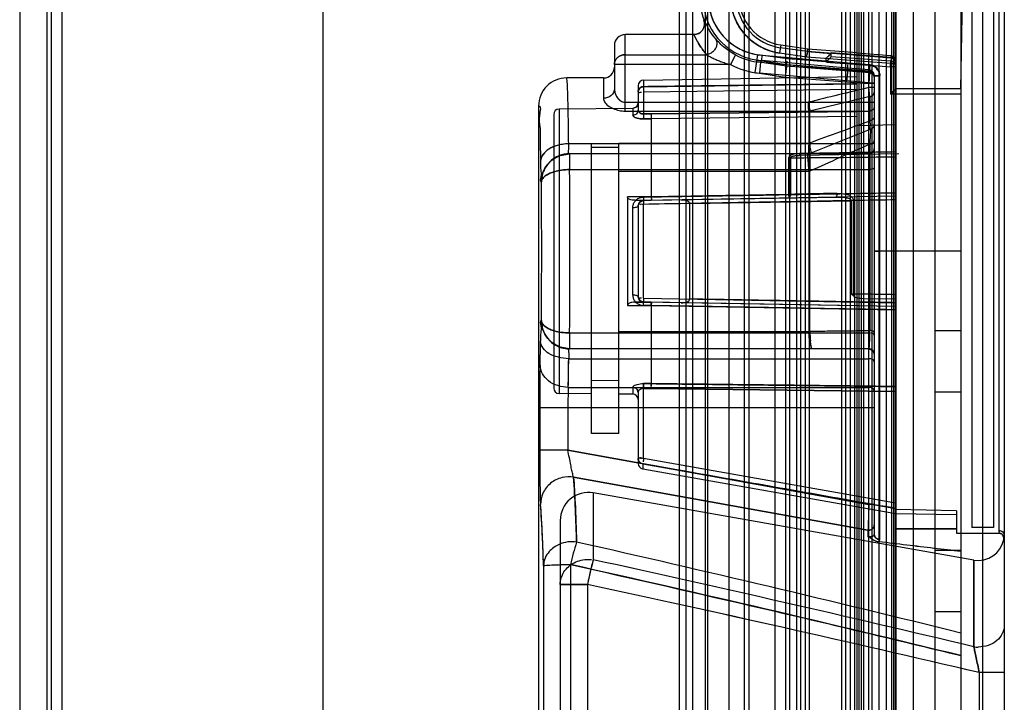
# Model space of a CAD drawing. Header units: millimetres. Extents: x 81 to 687, y 236 to 852.
# Tile 28 of 52: x 641 to 686, y 354 to 385. Entities that reach past the tile are written whole.
import ezdxf

# ---------------------------------------------------------------- set-up
doc = ezdxf.new("R2010")
doc.units = ezdxf.units.MM
doc.header["$LTSCALE"] = 70.538372
doc.layers.get('0').update_dxf_attribs({"linetype": 'CONTINUOUS'})

msp = doc.modelspace()

# ---------------------------------------------------------------- linework, layer by layer
at = {"color": 7, "linetype": 'Continuous'}
for p, q in [((682.143, 800.388), (682.143, 299.788)), ((683.143, 800.388), (683.143, 299.788)), ((684.343, 800.388), (684.343, 299.788)), ((674.343, 325.088), (674.343, 775.088)), ((642.143, 773.588), (642.143, 326.588)), ((642.343, 773.588), (642.343, 326.588)), ((642.843, 773.588), (642.843, 326.588)), ((671.343, 326.588), (671.343, 773.588)), ((671.643, 773.588), (671.643, 326.588)), ((671.943, 773.588), (671.943, 326.588)), ((672.543, 326.588), (672.543, 773.588)), ((672.643, 773.588), (672.643, 326.588)), ((673.643, 326.588), (673.643, 773.588)), ((674.543, 773.588), (674.543, 326.588)), ((675.743, 773.588), (675.743, 326.588)), ((676.243, 773.588), (676.243, 326.588)), ((676.443, 326.588), (676.443, 773.588)), ((676.766, 326.588), (676.766, 773.588)), ((676.939, 773.588), (676.939, 326.588)), ((677.17, 326.588), (677.17, 773.588)), ((677.343, 773.588), (677.343, 326.588)), ((678.843, 326.588), (678.843, 773.588)), ((679.016, 773.588), (679.016, 326.588)), ((679.247, 326.588), (679.247, 773.588)), ((679.421, 773.588), (679.421, 326.588)), ((679.543, 773.588), (679.543, 326.588)), ((679.643, 326.588), (679.643, 773.588)), ((679.743, 773.588), (679.743, 326.588)), ((679.843, 773.588), (679.843, 326.588)), ((680.073, 773.588), (680.073, 326.588)), ((680.243, 326.588), (680.243, 773.588)), ((680.573, 326.588), (680.573, 773.588)), ((680.893, 773.588), (680.893, 326.588)), ((681.13, 773.588), (681.13, 326.588)), ((681.243, 326.588), (681.243, 773.588)), ((681.328, 326.588), (681.328, 773.588)), ((681.33, 773.588), (681.33, 326.588)), ((681.343, 773.588), (681.343, 326.588)), ((640.893, 772.488), (640.893, 327.488)), ((654.893, 772.488), (654.893, 327.488)), ((684.343, 381.838), (684.602, 396.695)), ((685.343, 396.695), (685.343, 328.087)), ((686.343, 395.694), (686.343, 329.087)), ((686.093, 387.338), (686.093, 361.459)), ((684.843, 387.088), (684.843, 361.588)), ((685.843, 387.088), (685.843, 361.588)), ((672.011, 384.338), (668.843, 384.338)), ((668.843, 380.808), (668.843, 384.338)), ((668.343, 383.838), (668.343, 381.838)), ((676.02, 383.862), (675.965, 383.485)), ((677.253, 383.55), (676.001, 383.732)), ((676.02, 383.862), (677.267, 383.681)), ((677.252, 383.55), (677.267, 383.681)), ((677.267, 383.681), (677.253, 383.55)), ((677.267, 383.681), (679.544, 383.503)), ((668.843, 383.409), (672.602, 383.409)), ((673.936, 383.397), (673.702, 382.955)), ((674.843, 382.581), (674.964, 383.41)), ((674.928, 383.163), (676.3, 382.963)), ((676.328, 383.212), (674.964, 383.41)), ((675.143, 383.139), (675.165, 383.388)), ((675.165, 383.388), (679.135, 383.032)), ((677.224, 383.302), (675.965, 383.485)), ((678.101, 383.072), (676.328, 383.212)), ((681.093, 383), (677.224, 383.302)), ((677.252, 383.55), (678.351, 383.465)), ((681.113, 383.249), (677.252, 383.55)), ((678.101, 383.233), (678.101, 383.072)), ((678.351, 383.506), (681.113, 383.291)), ((678.351, 383.303), (678.351, 383.506)), ((681.111, 383.106), (678.351, 383.303)), ((681.113, 383.35), (679.543, 383.472)), ((681.113, 383.249), (681.093, 383)), ((681.113, 383.35), (681.113, 383.249)), ((673.702, 382.955), (668.343, 382.955)), ((676.29, 382.876), (674.915, 383.076)), ((675.082, 383.057), (675.038, 382.559)), ((675.082, 383.057), (679.108, 382.696)), ((679.115, 382.783), (675.143, 383.139)), ((676.29, 382.876), (676.3, 382.963)), ((680.113, 382.578), (676.29, 382.876)), ((676.3, 382.963), (676.317, 383.117)), ((676.3, 382.963), (680.113, 382.666)), ((678.536, 383.04), (680.132, 382.92)), ((679.108, 382.696), (679.115, 382.783)), ((680.113, 382.618), (679.108, 382.696)), ((680.113, 382.705), (679.115, 382.783)), ((679.135, 383.032), (680.132, 382.954)), ((680.132, 382.954), (680.113, 382.705)), ((680.113, 382.666), (680.132, 382.92)), ((680.113, 382.578), (680.113, 382.705)), ((680.132, 382.92), (681.093, 382.856)), ((681.093, 382.856), (681.111, 383.106)), ((681.093, 383), (681.343, 383)), ((681.093, 383), (681.093, 381.588)), ((681.343, 382.856), (681.093, 382.856)), ((667.843, 382.338), (666.143, 382.338)), ((667.843, 382.338), (667.843, 381.397)), ((669.689, 382.235), (679.543, 382.407)), ((669.689, 382.235), (669.689, 381.932)), ((674.843, 382.581), (676.235, 382.379)), ((679.065, 382.198), (675.038, 382.559)), ((676.235, 382.379), (680.093, 382.078)), ((680.093, 382.118), (680.113, 382.618)), ((680.113, 382.578), (680.093, 382.078)), ((680.312, 382.577), (680.343, 382.456)), ((680.312, 382.538), (680.343, 382.416)), ((680.343, 382.456), (680.593, 382.456)), ((680.343, 382.456), (680.343, 361.264)), ((680.593, 382.416), (680.343, 382.416)), ((680.593, 361.046), (680.593, 382.456)), ((669.443, 381.985), (669.443, 380.852)), ((669.689, 381.932), (679.543, 382.06)), ((669.689, 381.692), (679.543, 381.821)), ((680.093, 382.118), (679.065, 382.198)), ((680.093, 382.118), (680.343, 382.118)), ((680.093, 362.661), (680.093, 382.118)), ((680.343, 382.078), (680.093, 382.078)), ((680.343, 381.894), (680.093, 381.894)), ((680.142, 381.473), (680.093, 381.894)), ((684.343, 381.838), (681.343, 381.838)), ((669.689, 381.692), (669.689, 380.674)), ((680.142, 381.473), (677.368, 380.81)), ((680.142, 381.473), (680.142, 380.359)), ((684.343, 381.588), (681.093, 381.588)), ((664.843, 381.038), (664.843, 344.932)), ((669.195, 380.931), (665.791, 380.901)), ((665.791, 380.901), (665.791, 367.775)), ((668.843, 381.212), (680.343, 381.212)), ((669.195, 380.931), (669.195, 380.614)), ((665.543, 380.651), (665.543, 368.026)), ((668.843, 380.808), (680.093, 380.808)), ((669.443, 380.852), (669.424, 380.767)), ((669.687, 380.443), (670.043, 380.444)), ((670.043, 380.443), (669.687, 380.443)), ((669.689, 380.674), (670.043, 380.678)), ((670.045, 380.675), (669.689, 380.674)), ((679.543, 380.788), (670.043, 380.678)), ((679.543, 380.557), (670.043, 380.447)), ((670.043, 380.444), (670.043, 376.845)), ((670.045, 380.675), (679.543, 380.788)), ((677.367, 379.348), (677.367, 380.81)), ((677.354, 378.843), (680.204, 379.983)), ((681.343, 380.168), (679.543, 380.132)), ((680.186, 379.976), (680.3, 380.068)), ((680.343, 380.208), (680.299, 380.066)), ((680.093, 379.295), (666.235, 379.295)), ((667.293, 379.146), (667.293, 379.295)), ((667.293, 365.938), (667.293, 379.14)), ((667.293, 379.138), (668.543, 379.138)), ((668.543, 379.328), (677.318, 379.333)), ((668.543, 365.938), (668.543, 379.328)), ((680.142, 379.276), (680.142, 370.682)), ((680.093, 378.838), (666.269, 378.838)), ((666.278, 378.838), (666.279, 378.107)), ((676.389, 378.635), (676.389, 376.954)), ((676.49, 376.964), (676.49, 378.651)), ((681.474, 378.841), (676.885, 378.761)), ((677.294, 378.838), (677.295, 378.838)), ((677.295, 378.838), (677.384, 378.855)), ((666.278, 378.107), (680.093, 378.107)), ((668.543, 378.037), (677.318, 378.037)), ((677.318, 378.037), (677.367, 378.038)), ((677.318, 378.036), (677.318, 370.644)), ((677.368, 370.649), (677.368, 378.038)), ((664.978, 377.538), (664.97, 377.538)), ((668.943, 376.845), (668.943, 371.831)), ((670.043, 376.845), (668.943, 376.845)), ((669.687, 376.84), (670.043, 376.846)), ((681.343, 376.888), (669.689, 376.685)), ((670.043, 376.691), (678.637, 376.841)), ((669.195, 372.319), (669.195, 376.358)), ((669.291, 376.69), (670.043, 376.691)), ((669.443, 376.435), (669.443, 372.242)), ((669.689, 376.685), (670.045, 376.691)), ((669.689, 376.685), (669.689, 376.503)), ((669.689, 372.173), (669.689, 376.503)), ((671.824, 376.543), (679.285, 376.673)), ((671.824, 372.135), (671.824, 376.542)), ((679.386, 376.682), (679.285, 376.675)), ((679.285, 372.363), (679.285, 376.675)), ((679.386, 372.365), (679.386, 376.682)), ((680.593, 374.339), (680.343, 374.339)), ((680.343, 374.338), (680.593, 374.338)), ((684.343, 374.339), (680.593, 374.339)), ((668.943, 371.831), (670.043, 371.831)), ((670.043, 371.986), (669.29, 371.986)), ((670.043, 371.986), (669.29, 371.986)), ((669.29, 371.986), (670.043, 371.986)), ((670.043, 371.832), (669.687, 371.837)), ((669.689, 372.171), (669.689, 372.014)), ((669.689, 372.171), (681.343, 371.967)), ((681.343, 371.788), (669.689, 371.992)), ((670.044, 371.986), (669.689, 371.992)), ((681.343, 371.788), (670.043, 371.986)), ((670.043, 371.833), (681.343, 371.635)), ((670.043, 371.831), (670.043, 368.233)), ((679.806, 372.165), (681.343, 372.138)), ((664.978, 371.138), (664.97, 371.138)), ((666.278, 370.57), (680.093, 370.57)), ((666.278, 370.57), (666.279, 369.838)), ((668.543, 370.64), (677.318, 370.644)), ((684.343, 370.663), (683.143, 370.663)), ((680.093, 369.838), (666.269, 369.838)), ((666.235, 369.382), (680.093, 369.382)), ((667.293, 368.388), (668.543, 368.376)), ((670.043, 368.233), (669.687, 368.234)), ((669.687, 368.234), (670.043, 368.233)), ((667.293, 367.762), (665.791, 367.775)), ((666.216, 368.059), (680.093, 368.059)), ((669.195, 367.746), (668.543, 367.751)), ((669.195, 368.063), (669.195, 367.746)), ((669.391, 367.959), (669.443, 367.835)), ((669.443, 367.825), (669.443, 364.547)), ((669.689, 368.003), (670.045, 368.001)), ((670.044, 368), (669.689, 368.003)), ((669.689, 364.774), (669.689, 368.003)), ((670.044, 368), (681.343, 367.868)), ((681.343, 367.868), (670.045, 368.001)), ((683.143, 367.849), (684.343, 367.849)), ((680.343, 367.117), (664.899, 367.117)), ((664.899, 367.117), (664.899, 365.159)), ((666.199, 367.117), (666.199, 365.159)), ((668.543, 365.938), (667.293, 365.938)), ((666.199, 365.159), (664.899, 365.159)), ((666.199, 365.159), (680.093, 362.661)), ((680.093, 362.661), (666.199, 365.159)), ((669.65, 364.533), (669.65, 364.3)), ((669.65, 364.533), (681.343, 362.469)), ((681.343, 362.717), (669.689, 364.774)), ((669.65, 364.3), (681.343, 362.238)), ((680.05, 361.475), (666.46, 363.914)), ((666.46, 363.914), (680.05, 361.475)), ((684.935, 360.093), (667.369, 363.19)), ((667.369, 363.19), (667.369, 360.105)), ((680.343, 362.661), (680.093, 362.661)), ((684.143, 362.366), (681.343, 362.422)), ((681.343, 362.238), (684.143, 362.19)), ((684.143, 362.366), (684.143, 361.338)), ((665.843, 361.91), (665.843, 346.278)), ((680.05, 361.475), (680.05, 361.164)), ((680.093, 361.471), (680.05, 361.475)), ((680.05, 361.475), (680.093, 361.471)), ((684.143, 361.527), (681.343, 361.536)), ((684.143, 361.338), (686.075, 361.338)), ((685.843, 361.588), (684.843, 361.588)), ((680.064, 361.163), (680.05, 361.164)), ((680.093, 361.163), (680.079, 361.163)), ((680.343, 361.263), (680.343, 361.266)), ((686.307, 361.18), (686.32, 361.039)), ((686.34, 361.141), (686.343, 361.211)), ((684.343, 360.533), (683.143, 360.533)), ((684.935, 356.089), (684.935, 360.093)), ((684.935, 360.093), (684.935, 356.089)), ((665.073, 359.821), (665.073, 349.659)), ((666.316, 359.884), (666.316, 349.61)), ((665.843, 358.969), (667.098, 358.969)), ((667.098, 358.969), (665.843, 358.969)), ((667.098, 358.969), (667.098, 350.465)), ((683.143, 357.719), (684.343, 357.719)), ((686.343, 354.898), (685.185, 354.898)), ((685.185, 354.898), (685.185, 345.401))]:
    msp.add_line(p, q, dxfattribs=at)
for points in [[(672.258, 384.403), (672.14, 384.355), (672.011, 384.338)], [(672.239, 384.394), (672.132, 384.353), (672.011, 384.338)], [(675.082, 383.057), (675.111, 383.083), (675.114, 383.112), (675.143, 383.139)], [(669.519, 381.879), (669.466, 381.801), (669.443, 381.692)], [(669.466, 381.801), (669.449, 381.748), (669.443, 381.694)], [(669.443, 381.181), (669.37, 381.005), (669.195, 380.931)], [(677.304, 381.126), (677.298, 381.155), (677.295, 381.183), (677.294, 381.212)], [(669.443, 380.852), (669.431, 380.784), (669.399, 380.728)], [(677.318, 380.808), (677.335, 380.808), (677.352, 380.808), (677.368, 380.81)], [(677.318, 379.333), (677.334, 379.337), (677.351, 379.343), (677.367, 379.348)], [(677.318, 379.333), (677.335, 379.33), (677.352, 379.327), (677.368, 379.327)], [(666.279, 378.838), (665.965, 378.801), (665.678, 378.692), (665.428, 378.52)], [(665.457, 378.553), (665.838, 378.765), (666.269, 378.838)], [(666.279, 378.838), (665.837, 378.762), (665.461, 378.547)], [(665.5, 378.586), (665.863, 378.773), (666.269, 378.838)], [(676.68, 378.741), (676.778, 378.755), (676.885, 378.761)], [(677.388, 378.856), (677.342, 378.843), (677.295, 378.838)], [(676.389, 376.954), (676.423, 376.956), (676.457, 376.959), (676.49, 376.964)], [(669.443, 376.435), (669.509, 376.604), (669.689, 376.685)], [(669.647, 376.68), (669.531, 376.625), (669.462, 376.529), (669.443, 376.435)], [(669.689, 371.992), (669.51, 372.072), (669.443, 372.242)], [(669.443, 372.242), (669.521, 372.06), (669.689, 371.992)], [(679.386, 372.365), (679.354, 372.363), (679.32, 372.363), (679.285, 372.363)], [(679.408, 372.258), (679.398, 372.29), (679.391, 372.327), (679.386, 372.365)], [(677.367, 370.649), (677.351, 370.648), (677.335, 370.645), (677.319, 370.644)], [(665.428, 370.157), (665.678, 369.985), (665.965, 369.876), (666.279, 369.838)], [(666.269, 369.838), (665.838, 369.912), (665.457, 370.124)], [(665.461, 370.13), (665.837, 369.915), (666.279, 369.838)], [(666.269, 369.838), (665.863, 369.903), (665.5, 370.091)], [(677.414, 369.917), (677.432, 369.884), (677.443, 369.861), (677.451, 369.846), (677.463, 369.839)], [(677.466, 369.839), (677.456, 369.847), (677.448, 369.863), (677.441, 369.888), (677.438, 369.923)], [(680.093, 369.838), (680.269, 369.766), (680.343, 369.588)], [(669.443, 364.773), (669.452, 364.707), (669.48, 364.64)], [(669.689, 364.774), (669.676, 364.776), (669.663, 364.778), (669.65, 364.78)], [(686.075, 361.338), (686.215, 361.295), (686.307, 361.18)], [(680.05, 361.164), (680.064, 361.164), (680.079, 361.163)], [(680.343, 361.264), (680.344, 361.268), (680.343, 361.267)]]:
    msp.add_lwpolyline(points, dxfattribs=at)
for centre, radius, start, end in [((675.348, 386.051), 3.05, 103.7153, 199.9803), ((675.348, 386.051), 2.919, 103.7153, 265.9754), ((675.348, 386.051), 2.669, 103.7118, 261.7376), ((676.343, 386.088), 2.631, 27.5906, 261.7384), ((676.343, 386.088), 2.381, 27.5905, 261.7341), ((676.343, 386.088), 2.25, 98.715, 261.7341), ((672.011, 384.838), 0.5, 269.9964, 19.9777), ((668.843, 383.838), 0.5, 90, 180.0019), ((675.348, 386.051), 3.006, 242.0034, 264.9319), ((667.843, 382.838), 0.5, 270, 359.9997), ((675.348, 386.051), 3.506, 242.0047, 264.9407), ((681.093, 382.856), 0.25, 0, 85.8994), ((666.143, 381.039), 1.3, 89.9785, 180.0125), ((669.693, 381.985), 0.25, 91, 179.9888), ((717.329, 381.842), 47.64, 179.8915, 180.0552), ((747.249, 381.811), 77.56, 179.94774, 180.08804), ((775.084, -14.473), 407.591, 103.47703, 103.88206), ((665.793, 380.651), 0.25, 90.5, 180.0052), ((401.557, 1140.587), 809.664, 289.91636, 290.125345), ((680.093, 380.208), 0.25, 291.8014, 360), ((677.187, 379.335), 0.181, 357.4694, 4.4006), ((923.104, -169.048), 599.741, 113.898091, 114.188359), ((680.093, 379.088), 0.25, 270, 0.0044), ((667.381, 1508.932), 1130.318, 270.46174, 270.707765), ((677.295, 379.088), 0.25, 270, 291.8014), ((53.112, 374.338), 613.177, 359.647853, 0.352147), ((206.154, 374.338), 458.835, 359.60041, 0.39959), ((669.693, 376.435), 0.25, 91.001, 180), ((669.693, 372.242), 0.25, 180, 268.9989), ((642.943, 372.291), 26.747, 359.0267, 359.3591), ((522.031, 372.128), 142.917, 358.77786, 359.22214), ((537.924, 371.85), 127.022, 358.75006, 359.24994), ((677.374, 369.867), 0.346, 86.9236, 93.0764), ((680.093, 369.588), 0.25, 359.9956, 90), ((462.513, 371.698), 203.735, 358.97642, 359.34853), ((485.175, 371.367), 181.072, 358.95313, 359.37182), ((664.117, 368.066), 5.573, 359.351, 1.7308), ((667.564, 368.126), 2.482, 359.3355, 2.4295), ((665.793, 368.025), 0.25, 179.9948, 269.5), ((669.193, 367.496), 0.25, 0.0064, 89.5), ((669.693, 364.546), 0.25, 179.958, 260), ((602.317, 359.43), 64.3, 1.32626, 3.99874), ((667.143, 361.91), 1.3, 80, 180.0016), ((606.74, 358.396), 58.351, 1.39934, 4.18739), ((679.103, 356.939), 13.122, 162.3441, 167.0313), ((679.095, 356.941), 13.113, 162.3426, 167.0329), ((471.496, -503.215), 885.886, 76.097815, 77.277096), ((685.143, 361.275), 1.2, 260.0006, 348.6683), ((688.038, 354.571), 21.397, 165.011, 168.1382), ((457.216, -599.743), 982.584, 76.599597, 77.650319), ((457.217, -599.741), 982.582, 76.599591, 77.65032), ((457.299, -577.725), 960.624, 76.328734, 77.43276), ((439.491, -694.624), 1077.898, 76.824311, 77.809799), ((439.492, -694.624), 1077.897, 76.824309, 77.809798), ((685.143, 357.507), 1.433, 261.6448, 270.004)]:
    msp.add_arc(centre, radius, start, end, dxfattribs=at)
for centre, major_axis, ratio, start_param, end_param in [((681.093, 383.101), (0, 0.25), 0.999962, -1.570796, -0.077864), ((681.343, 374.338), (744.77, -2.258), 0.01719, -1.570744, -1.566985)]:
    msp.add_ellipse(centre, major_axis=major_axis, ratio=ratio, start_param=start_param, end_param=end_param, dxfattribs=at)
for points, knots in [([(674.715, 388.644), (674.485, 388.585), (674.041, 388.416), (673.476, 387.995), (673.043, 387.456), (672.765, 386.83), (672.652, 386.159), (672.711, 385.482), (672.937, 384.841), (673.318, 384.274), (673.835, 383.817), (674.462, 383.499), (674.927, 383.408), (675.163, 383.388)], [0, 0, 0, 0, 0.094459, 0.186379, 0.277149, 0.36674, 0.455966, 0.544938, 0.634098, 0.723491, 0.813894, 0.905552, 1, 1, 1, 1]), ([(675.965, 383.485), (675.75, 383.518), (675.33, 383.631), (674.768, 383.95), (674.305, 384.385), (673.962, 384.913), (673.754, 385.501), (673.688, 386.119), (673.768, 386.736), (673.989, 387.317), (674.341, 387.834), (674.809, 388.255), (675.37, 388.562), (675.787, 388.669), (676.001, 388.699)], [0, 0, 0, 0, 0.086892, 0.171361, 0.255118, 0.337636, 0.419842, 0.50165, 0.583366, 0.665307, 0.747336, 0.830394, 0.914063, 1, 1, 1, 1]), ([(672.993, 384.174), (672.9, 384.287), (672.782, 384.452), (672.657, 384.666), (672.573, 384.826), (672.518, 384.938), (672.481, 385.009)], [0, 0, 0, 0, 0.447859, 0.617973, 0.755604, 1, 1, 1, 1]), ([(672.602, 383.409), (672.494, 383.535), (672.357, 383.718), (672.212, 383.956), (672.116, 384.134), (672.053, 384.259), (672.011, 384.338)], [0, 0, 0, 0, 0.449544, 0.619549, 0.756796, 1, 1, 1, 1]), ([(672.011, 384.338), (672.053, 384.259), (672.116, 384.134), (672.212, 383.956), (672.357, 383.718), (672.494, 383.535), (672.602, 383.409)], [0, 0, 0, 0, 0.243204, 0.380452, 0.550458, 1, 1, 1, 1]), ([(672.993, 384.174), (673.025, 384.133), (673.073, 384.035), (673.08, 383.869), (673.027, 383.704), (672.921, 383.561), (672.775, 383.455), (672.66, 383.417), (672.602, 383.409)], [0, 0, 0, 0, 0.152506, 0.310868, 0.477812, 0.651601, 0.827488, 1, 1, 1, 1]), ([(673.936, 383.397), (673.816, 383.461), (673.598, 383.596), (673.326, 383.817), (673.132, 384.011), (673.031, 384.128), (672.993, 384.174)], [0, 0, 0, 0, 0.332724, 0.624263, 0.853121, 1, 1, 1, 1]), ([(668.843, 383.409), (668.792, 383.409), (668.689, 383.394), (668.548, 383.33), (668.434, 383.229), (668.36, 383.1), (668.343, 383.003), (668.343, 382.955)], [0, 0, 0, 0, 0.206929, 0.41245, 0.61344, 0.808837, 1, 1, 1, 1]), ([(668.343, 382.955), (668.343, 383.003), (668.36, 383.099), (668.433, 383.228), (668.546, 383.33), (668.687, 383.394), (668.791, 383.409), (668.843, 383.409)], [0, 0, 0, 0, 0.190695, 0.385137, 0.585371, 0.791117, 1, 1, 1, 1]), ([(672.602, 383.409), (672.638, 383.387), (672.723, 383.337), (672.869, 383.261), (673.045, 383.178), (673.246, 383.096), (673.466, 383.021), (673.621, 382.976), (673.702, 382.955)], [0, 0, 0, 0, 0.106302, 0.247064, 0.413918, 0.595823, 0.790543, 1, 1, 1, 1]), ([(678.101, 383.233), (678.135, 383.265), (678.218, 383.342), (678.301, 383.419), (678.351, 383.465)], [0, 0, 0, 0, 0.403231, 1, 1, 1, 1]), ([(678.351, 383.303), (678.32, 383.271), (678.238, 383.193), (678.152, 383.119), (678.101, 383.072)], [0, 0, 0, 0, 0.390834, 1, 1, 1, 1]), ([(681.343, 383.042), (681.343, 383.102), (681.295, 383.228), (681.173, 383.286), (681.113, 383.291)], [0, 0, 0, 0, 0.500011, 1, 1, 1, 1]), ([(676.29, 382.876), (676.283, 382.808), (676.265, 382.694), (676.25, 382.528), (676.241, 382.431), (676.235, 382.379)], [0, 0, 0, 0, 0.411943, 0.690312, 1, 1, 1, 1]), ([(678.101, 383.072), (678.149, 383.068), (678.246, 383.061), (678.391, 383.051), (678.487, 383.043), (678.536, 383.04)], [0, 0, 0, 0, 0.333323, 0.666677, 1, 1, 1, 1]), ([(679.108, 382.696), (679.117, 382.628), (679.087, 382.512), (679.078, 382.346), (679.069, 382.249), (679.065, 382.198)], [0, 0, 0, 0, 0.413753, 0.691757, 1, 1, 1, 1]), ([(680.343, 382.456), (680.343, 382.516), (680.291, 382.639), (680.173, 382.7), (680.113, 382.705)], [0, 0, 0, 0, 0.500015, 1, 1, 1, 1]), ([(680.132, 382.954), (680.194, 382.949), (680.318, 382.915), (680.472, 382.802), (680.569, 382.64), (680.593, 382.516), (680.593, 382.456)], [0, 0, 0, 0, 0.252848, 0.505047, 0.754776, 1, 1, 1, 1]), ([(680.593, 382.416), (680.593, 382.477), (680.57, 382.601), (680.47, 382.763), (680.317, 382.877), (680.194, 382.913), (680.132, 382.92)], [0, 0, 0, 0, 0.245409, 0.494976, 0.749769, 1, 1, 1, 1]), ([(666.235, 379.295), (666.231, 379.721), (666.22, 380.469), (666.201, 381.332), (666.185, 381.852), (666.17, 382.102), (666.166, 382.255), (666.149, 382.321), (666.143, 382.338)], [0, 0, 0, 0, 0.419708, 0.736207, 0.850021, 0.932415, 0.982592, 1, 1, 1, 1]), ([(680.113, 382.666), (680.173, 382.661), (680.291, 382.599), (680.343, 382.477), (680.343, 382.416)], [0, 0, 0, 0, 0.499985, 1, 1, 1, 1]), ([(680.343, 382.368), (680.343, 382.429), (680.295, 382.555), (680.173, 382.613), (680.113, 382.618)], [0, 0, 0, 0, 0.499994, 1, 1, 1, 1]), ([(680.113, 382.578), (680.173, 382.573), (680.295, 382.516), (680.343, 382.39), (680.343, 382.329)], [0, 0, 0, 0, 0.500006, 1, 1, 1, 1]), ([(668.343, 381.838), (668.343, 381.724), (668.221, 381.478), (667.969, 381.397), (667.843, 381.397)], [0, 0, 0, 0, 0.477946, 1, 1, 1, 1]), ([(668.343, 381.838), (668.343, 381.792), (668.355, 381.699), (668.397, 381.568), (668.46, 381.452), (668.539, 381.353), (668.656, 381.252), (668.771, 381.212), (668.843, 381.212)], [0, 0, 0, 0, 0.159738, 0.319323, 0.469012, 0.610197, 0.751482, 1, 1, 1, 1]), ([(668.343, 381.838), (668.343, 381.779), (668.36, 381.67), (668.419, 381.521), (668.497, 381.397), (668.6, 381.296), (668.715, 381.229), (668.803, 381.211), (668.843, 381.212)], [0, 0, 0, 0, 0.204217, 0.371054, 0.547755, 0.701654, 0.862783, 1, 1, 1, 1]), ([(669.443, 381.692), (669.443, 381.752), (669.493, 381.883), (669.625, 381.932), (669.689, 381.932)], [0, 0, 0, 0, 0.484391, 1, 1, 1, 1]), ([(679.543, 382.06), (678.449, 382.046), (676.26, 382.018), (672.975, 381.974), (670.785, 381.947), (669.689, 381.932)], [0, 0, 0, 0, 0.333093, 0.666429, 1, 1, 1, 1]), ([(681.093, 381.588), (681.121, 381.616), (681.206, 381.698), (681.291, 381.779), (681.343, 381.838)], [0, 0, 0, 0, 0.332269, 1, 1, 1, 1]), ([(681.343, 381.838), (681.311, 381.804), (681.228, 381.72), (681.143, 381.638), (681.093, 381.588)], [0, 0, 0, 0, 0.40227, 1, 1, 1, 1]), ([(667.843, 381.397), (667.844, 381.338), (667.891, 381.205), (668.052, 381.043), (668.286, 380.913), (668.557, 380.829), (668.75, 380.807), (668.843, 380.808)], [0, 0, 0, 0, 0.141425, 0.32127, 0.538908, 0.776366, 1, 1, 1, 1]), ([(680.142, 381.473), (680.168, 381.478), (680.261, 381.511), (680.343, 381.605), (680.343, 381.678)], [0, 0, 0, 0, 0.268232, 1, 1, 1, 1]), ([(664.843, 381.038), (664.983, 381.066), (664.823, 380.482), (664.933, 380.061), (664.912, 379.299), (664.931, 378.783), (664.935, 378.489)], [0, 0, 0, 0, 0.168041, 0.375119, 0.654706, 1, 1, 1, 1]), ([(677.304, 381.126), (677.314, 381.087), (677.338, 380.982), (677.356, 380.876), (677.368, 380.81)], [0, 0, 0, 0, 0.381001, 1, 1, 1, 1]), ([(677.318, 380.808), (677.314, 380.873), (677.306, 380.979), (677.304, 381.086), (677.304, 381.126)], [0, 0, 0, 0, 0.617248, 1, 1, 1, 1]), ([(680.343, 381.01), (680.343, 380.958), (680.278, 380.842), (680.156, 380.808), (680.093, 380.808)], [0, 0, 0, 0, 0.453364, 1, 1, 1, 1]), ([(669.443, 380.852), (669.443, 380.791), (669.387, 380.663), (669.258, 380.614), (669.195, 380.614)], [0, 0, 0, 0, 0.491328, 1, 1, 1, 1]), ([(669.443, 380.852), (669.443, 380.791), (669.387, 380.663), (669.258, 380.614), (669.195, 380.614)], [0, 0, 0, 0, 0.491328, 1, 1, 1, 1]), ([(669.195, 380.614), (669.197, 380.569), (669.287, 380.512), (669.405, 380.473), (669.541, 380.448), (669.637, 380.443), (669.687, 380.443)], [0, 0, 0, 0, 0.249312, 0.464262, 0.724334, 1, 1, 1, 1]), ([(669.687, 380.443), (669.637, 380.443), (669.541, 380.448), (669.406, 380.473), (669.288, 380.512), (669.197, 380.569), (669.195, 380.614)], [0, 0, 0, 0, 0.273982, 0.533451, 0.748894, 1, 1, 1, 1]), ([(669.689, 380.674), (669.631, 380.675), (669.523, 380.703), (669.443, 380.802), (669.443, 380.852)], [0, 0, 0, 0, 0.539013, 1, 1, 1, 1]), ([(669.443, 380.852), (669.443, 380.802), (669.521, 380.702), (669.631, 380.674), (669.689, 380.674)], [0, 0, 0, 0, 0.460522, 1, 1, 1, 1]), ([(669.689, 380.674), (669.689, 380.651), (669.689, 380.573), (669.689, 380.496), (669.687, 380.443)], [0, 0, 0, 0, 0.304128, 1, 1, 1, 1]), ([(669.689, 380.674), (669.689, 380.651), (669.689, 380.573), (669.689, 380.496), (669.687, 380.443)], [0, 0, 0, 0, 0.304128, 1, 1, 1, 1]), ([(677.318, 380.808), (677.318, 380.658), (677.318, 380.345), (677.319, 379.853), (677.318, 379.511), (677.318, 379.333)], [0, 0, 0, 0, 0.304437, 0.637176, 1, 1, 1, 1]), ([(680.343, 380.532), (680.343, 380.512), (680.31, 380.422), (680.214, 380.37), (680.142, 380.359)], [0, 0, 0, 0, 0.212389, 1, 1, 1, 1]), ([(680.186, 379.976), (680.132, 379.954), (680.187, 380.209), (680.149, 380.289), (680.142, 380.359)], [0, 0, 0, 0, 0.450259, 1, 1, 1, 1]), ([(680.142, 379.276), (680.148, 379.375), (680.159, 379.549), (680.174, 379.782), (680.182, 379.916), (680.186, 379.976)], [0, 0, 0, 0, 0.425014, 0.742937, 1, 1, 1, 1]), ([(666.235, 379.295), (666.075, 379.294), (665.756, 379.247), (665.246, 379.069), (664.94, 378.718), (664.935, 378.489)], [0, 0, 0, 0, 0.294338, 0.581292, 1, 1, 1, 1]), ([(666.235, 379.295), (666.139, 379.294), (665.96, 379.28), (665.648, 379.214), (665.33, 379.083), (665.081, 378.876), (664.962, 378.668), (664.936, 378.552), (664.935, 378.489)], [0, 0, 0, 0, 0.173911, 0.322162, 0.572847, 0.787423, 0.890362, 1, 1, 1, 1]), ([(666.269, 378.838), (666.198, 378.838), (666.274, 379.101), (666.237, 379.214), (666.235, 379.295)], [0, 0, 0, 0, 0.467142, 1, 1, 1, 1]), ([(677.317, 379.333), (677.312, 379.262), (677.312, 379.131), (677.284, 378.995), (677.337, 378.844), (677.295, 378.838)], [0, 0, 0, 0, 0.431865, 0.743014, 1, 1, 1, 1]), ([(677.368, 379.327), (677.368, 379.243), (677.328, 379.119), (677.46, 378.873), (677.388, 378.856)], [0, 0, 0, 0, 0.52981, 1, 1, 1, 1]), ([(680.093, 379.295), (680.154, 379.295), (680.261, 379.311), (680.343, 379.406), (680.343, 379.45)], [0, 0, 0, 0, 0.580741, 1, 1, 1, 1]), ([(680.343, 379.395), (680.342, 379.378), (680.329, 379.348), (680.284, 379.313), (680.22, 379.288), (680.17, 379.28), (680.142, 379.276)], [0, 0, 0, 0, 0.180252, 0.394738, 0.663895, 1, 1, 1, 1]), ([(666.269, 378.838), (665.938, 378.838), (665.247, 378.561), (664.97, 377.87), (664.97, 377.538)], [0, 0, 0, 0, 0.499973, 1, 1, 1, 1]), ([(664.978, 377.538), (664.973, 377.796), (665.11, 378.219), (665.598, 378.707), (666.022, 378.844), (666.279, 378.838)], [0, 0, 0, 0, 0.367445, 0.632356, 1, 1, 1, 1]), ([(666.279, 378.838), (666.022, 378.844), (665.598, 378.707), (665.11, 378.219), (664.973, 377.796), (664.978, 377.538)], [0, 0, 0, 0, 0.367644, 0.632555, 1, 1, 1, 1]), ([(676.885, 378.843), (676.833, 378.842), (676.735, 378.837), (676.601, 378.814), (676.472, 378.775), (676.388, 378.692), (676.389, 378.635)], [0, 0, 0, 0, 0.275879, 0.508702, 0.704338, 1, 1, 1, 1]), ([(676.49, 378.651), (676.476, 378.692), (676.617, 378.749), (676.736, 378.754), (676.839, 378.76), (676.885, 378.761)], [0, 0, 0, 0, 0.308298, 0.674844, 1, 1, 1, 1]), ([(676.885, 378.843), (676.886, 378.823), (676.889, 378.794), (676.883, 378.773), (676.887, 378.761), (676.885, 378.761)], [0, 0, 0, 0, 0.728308, 0.92927, 1, 1, 1, 1]), ([(681.343, 378.92), (680.848, 378.911), (679.857, 378.895), (678.371, 378.868), (677.381, 378.852), (676.885, 378.843)], [0, 0, 0, 0, 0.333294, 0.666628, 1, 1, 1, 1]), ([(677.318, 378.037), (677.319, 378.142), (677.306, 378.334), (677.283, 378.58), (677.278, 378.733), (677.278, 378.813), (677.289, 378.832), (677.294, 378.838)], [0, 0, 0, 0, 0.396493, 0.711999, 0.91693, 0.973245, 1, 1, 1, 1]), ([(677.387, 378.856), (677.372, 378.85), (677.341, 378.841), (677.31, 378.838), (677.294, 378.838)], [0, 0, 0, 0, 0.499958, 1, 1, 1, 1]), ([(677.387, 378.856), (677.382, 378.85), (677.371, 378.83), (677.368, 378.749), (677.365, 378.593), (677.373, 378.342), (677.375, 378.146), (677.367, 378.038)], [0, 0, 0, 0, 0.026548, 0.083162, 0.287985, 0.60266, 1, 1, 1, 1]), ([(664.935, 378.489), (664.937, 378.356), (664.924, 378.103), (664.989, 377.851), (664.886, 377.538), (664.97, 377.538)], [0, 0, 0, 0, 0.421319, 0.736039, 1, 1, 1, 1]), ([(666.278, 378.107), (666.154, 378.106), (665.916, 378.091), (665.61, 378.029), (665.373, 377.944), (665.187, 377.849), (665.032, 377.721), (664.982, 377.601), (664.978, 377.538)], [0, 0, 0, 0, 0.246031, 0.47075, 0.615932, 0.743241, 0.885907, 1, 1, 1, 1]), ([(664.978, 377.538), (664.982, 377.601), (665.032, 377.721), (665.187, 377.849), (665.373, 377.944), (665.61, 378.029), (665.916, 378.091), (666.154, 378.106), (666.278, 378.107)], [0, 0, 0, 0, 0.114094, 0.25676, 0.384069, 0.529251, 0.753969, 1, 1, 1, 1]), ([(669.291, 376.69), (669.249, 376.69), (669.159, 376.696), (669.034, 376.727), (668.943, 376.799), (668.943, 376.845)], [0, 0, 0, 0, 0.315269, 0.653967, 1, 1, 1, 1]), ([(669.195, 376.358), (669.196, 376.408), (669.212, 376.509), (669.283, 376.645), (669.395, 376.753), (669.534, 376.821), (669.636, 376.839), (669.687, 376.84)], [0, 0, 0, 0, 0.196245, 0.396057, 0.597117, 0.800989, 1, 1, 1, 1]), ([(669.687, 376.84), (669.687, 376.82), (669.686, 376.785), (669.691, 376.732), (669.683, 376.71), (669.693, 376.684), (669.689, 376.685)], [0, 0, 0, 0, 0.389928, 0.707772, 0.921729, 1, 1, 1, 1]), ([(670.043, 376.847), (671.299, 376.868), (673.811, 376.909), (677.578, 376.977), (680.088, 377.019), (681.343, 377.039)], [0, 0, 0, 0, 0.33354, 0.666874, 1, 1, 1, 1]), ([(676.389, 376.954), (675.684, 376.943), (674.274, 376.919), (672.159, 376.881), (670.748, 376.858), (670.043, 376.846)], [0, 0, 0, 0, 0.33321, 0.666549, 1, 1, 1, 1]), ([(676.49, 376.964), (676.484, 376.924), (676.466, 376.863), (676.415, 376.802), (676.389, 376.802)], [0, 0, 0, 0, 0.607275, 1, 1, 1, 1]), ([(678.626, 377.011), (678.384, 377.006), (677.905, 376.995), (677.193, 376.98), (676.723, 376.969), (676.49, 376.964)], [0, 0, 0, 0, 0.339812, 0.673148, 1, 1, 1, 1]), ([(678.525, 376.839), (678.676, 376.842), (678.905, 376.831), (679.148, 376.793), (679.286, 376.723), (679.285, 376.675)], [0, 0, 0, 0, 0.564694, 0.820394, 1, 1, 1, 1]), ([(678.626, 377.011), (678.68, 377.012), (678.781, 377.011), (678.922, 376.997), (679.075, 376.967), (679.259, 376.91), (679.386, 376.77), (679.386, 376.682)], [0, 0, 0, 0, 0.181993, 0.340456, 0.478589, 0.702492, 1, 1, 1, 1]), ([(669.195, 376.358), (669.254, 376.358), (669.33, 376.363), (669.443, 376.405), (669.443, 376.435)], [0, 0, 0, 0, 0.66191, 1, 1, 1, 1]), ([(681.343, 376.712), (680.049, 376.689), (677.461, 376.64), (673.576, 376.575), (670.985, 376.527), (669.689, 376.503)], [0, 0, 0, 0, 0.333053, 0.666385, 1, 1, 1, 1]), ([(671.43, 376.715), (671.481, 376.716), (671.575, 376.711), (671.717, 376.679), (671.823, 376.604), (671.824, 376.543)], [0, 0, 0, 0, 0.339683, 0.601881, 1, 1, 1, 1]), ([(669.443, 372.242), (669.439, 372.255), (669.421, 372.28), (669.363, 372.299), (669.287, 372.315), (669.229, 372.318), (669.195, 372.319)], [0, 0, 0, 0, 0.132521, 0.345859, 0.639529, 1, 1, 1, 1]), ([(669.195, 372.319), (669.195, 372.27), (669.211, 372.17), (669.281, 372.034), (669.394, 371.925), (669.534, 371.855), (669.636, 371.838), (669.687, 371.837)], [0, 0, 0, 0, 0.191901, 0.391589, 0.594298, 0.801592, 1, 1, 1, 1]), ([(681.343, 372.336), (681.126, 372.339), (680.691, 372.344), (680.039, 372.357), (679.604, 372.363), (679.386, 372.365)], [0, 0, 0, 0, 0.333214, 0.666631, 1, 1, 1, 1]), ([(679.408, 372.258), (679.442, 372.235), (679.524, 372.202), (679.658, 372.172), (679.756, 372.166), (679.807, 372.165)], [0, 0, 0, 0, 0.294886, 0.628438, 1, 1, 1, 1]), ([(669.29, 371.986), (669.244, 371.986), (669.147, 371.979), (669.019, 371.945), (668.943, 371.87), (668.943, 371.831)], [0, 0, 0, 0, 0.345855, 0.707246, 1, 1, 1, 1]), ([(681.343, 371.638), (680.088, 371.658), (677.578, 371.7), (673.811, 371.768), (671.299, 371.81), (670.043, 371.831)], [0, 0, 0, 0, 0.333123, 0.666457, 1, 1, 1, 1]), ([(671.43, 371.961), (671.476, 371.961), (671.574, 371.966), (671.721, 371.992), (671.824, 372.08), (671.824, 372.135)], [0, 0, 0, 0, 0.297774, 0.6379, 1, 1, 1, 1]), ([(681.343, 371.965), (680.286, 371.984), (678.172, 372.023), (674.999, 372.077), (672.883, 372.116), (671.824, 372.135)], [0, 0, 0, 0, 0.333106, 0.666439, 1, 1, 1, 1]), ([(664.97, 371.138), (664.886, 371.138), (664.989, 370.826), (664.924, 370.574), (664.937, 370.321), (664.935, 370.187)], [0, 0, 0, 0, 0.263964, 0.578684, 1, 1, 1, 1]), ([(664.97, 371.138), (664.97, 370.807), (665.247, 370.116), (665.938, 369.838), (666.269, 369.838)], [0, 0, 0, 0, 0.500027, 1, 1, 1, 1]), ([(666.279, 369.838), (666.022, 369.833), (665.598, 369.97), (665.11, 370.458), (664.973, 370.881), (664.978, 371.138)], [0, 0, 0, 0, 0.367644, 0.632555, 1, 1, 1, 1]), ([(664.978, 371.138), (664.973, 370.881), (665.11, 370.458), (665.598, 369.97), (666.022, 369.833), (666.279, 369.838)], [0, 0, 0, 0, 0.367445, 0.632356, 1, 1, 1, 1]), ([(664.978, 371.138), (664.982, 371.076), (665.032, 370.956), (665.187, 370.828), (665.373, 370.732), (665.61, 370.648), (665.916, 370.586), (666.154, 370.571), (666.278, 370.57)], [0, 0, 0, 0, 0.114094, 0.25676, 0.384069, 0.529251, 0.753969, 1, 1, 1, 1]), ([(666.278, 370.57), (666.154, 370.571), (665.916, 370.586), (665.61, 370.648), (665.373, 370.732), (665.187, 370.828), (665.032, 370.956), (664.982, 371.076), (664.978, 371.138)], [0, 0, 0, 0, 0.246031, 0.47075, 0.615932, 0.743241, 0.885907, 1, 1, 1, 1]), ([(677.356, 370.212), (677.35, 370.255), (677.34, 370.347), (677.328, 370.491), (677.321, 370.592), (677.319, 370.644)], [0, 0, 0, 0, 0.302159, 0.639531, 1, 1, 1, 1]), ([(677.367, 370.649), (677.672, 370.654), (678.284, 370.663), (679.209, 370.672), (679.83, 370.679), (680.142, 370.682)], [0, 0, 0, 0, 0.328889, 0.662229, 1, 1, 1, 1]), ([(677.367, 370.649), (677.369, 370.596), (677.373, 370.494), (677.382, 370.349), (677.389, 370.256), (677.393, 370.212)], [0, 0, 0, 0, 0.360093, 0.69916, 1, 1, 1, 1]), ([(680.093, 369.838), (680.1, 369.858), (680.119, 369.932), (680.123, 370.1), (680.136, 370.362), (680.143, 370.566), (680.142, 370.682)], [0, 0, 0, 0, 0.071599, 0.272741, 0.592018, 1, 1, 1, 1]), ([(680.343, 370.594), (680.341, 370.607), (680.327, 370.631), (680.282, 370.655), (680.22, 370.673), (680.171, 370.679), (680.142, 370.682)], [0, 0, 0, 0, 0.155024, 0.35969, 0.632717, 1, 1, 1, 1]), ([(666.235, 369.382), (666.075, 369.383), (665.756, 369.43), (665.246, 369.608), (664.94, 369.959), (664.935, 370.187)], [0, 0, 0, 0, 0.294338, 0.581293, 1, 1, 1, 1]), ([(677.356, 370.212), (677.368, 370.119), (677.384, 369.993), (677.432, 369.878), (677.459, 369.838), (677.472, 369.838)], [0, 0, 0, 0, 0.704701, 0.903187, 1, 1, 1, 1]), ([(677.472, 369.838), (677.46, 369.838), (677.436, 369.879), (677.433, 369.95), (677.409, 370.068), (677.399, 370.159), (677.393, 370.212)], [0, 0, 0, 0, 0.0919, 0.282535, 0.588018, 1, 1, 1, 1]), ([(666.269, 369.838), (666.198, 369.838), (666.274, 369.576), (666.237, 369.463), (666.235, 369.382)], [0, 0, 0, 0, 0.467142, 1, 1, 1, 1]), ([(664.916, 369.079), (664.913, 368.947), (664.908, 368.656), (664.903, 368.189), (664.9, 367.667), (664.899, 367.304), (664.899, 367.117)], [0, 0, 0, 0, 0.202577, 0.444445, 0.714092, 1, 1, 1, 1]), ([(666.216, 368.059), (666.054, 368.06), (665.729, 368.119), (665.184, 368.372), (664.92, 368.808), (664.916, 369.079)], [0, 0, 0, 0, 0.270998, 0.544682, 1, 1, 1, 1]), ([(680.343, 369.227), (680.343, 369.271), (680.261, 369.366), (680.154, 369.382), (680.093, 369.382)], [0, 0, 0, 0, 0.419235, 1, 1, 1, 1]), ([(669.195, 368.063), (669.197, 368.108), (669.287, 368.165), (669.404, 368.203), (669.541, 368.229), (669.637, 368.234), (669.687, 368.234)], [0, 0, 0, 0, 0.248964, 0.464254, 0.724677, 1, 1, 1, 1]), ([(669.687, 368.234), (669.687, 368.222), (669.689, 368.144), (669.689, 368.067), (669.689, 368.003)], [0, 0, 0, 0, 0.164077, 1, 1, 1, 1]), ([(670.043, 368.231), (671.299, 368.216), (673.811, 368.186), (677.578, 368.143), (680.088, 368.113), (681.343, 368.098)], [0, 0, 0, 0, 0.333542, 0.666872, 1, 1, 1, 1]), ([(681.343, 368.098), (680.088, 368.113), (677.578, 368.143), (673.811, 368.186), (671.299, 368.215), (670.043, 368.23)], [0, 0, 0, 0, 0.333125, 0.666456, 1, 1, 1, 1]), ([(666.216, 368.059), (666.212, 367.972), (666.206, 367.776), (666.201, 367.462), (666.199, 367.234), (666.199, 367.117)], [0, 0, 0, 0, 0.276238, 0.62578, 1, 1, 1, 1]), ([(669.443, 367.825), (669.435, 367.897), (669.386, 368.011), (669.271, 368.057), (669.195, 368.063)], [0, 0, 0, 0, 0.491328, 1, 1, 1, 1]), ([(669.195, 368.063), (669.258, 368.062), (669.387, 368.014), (669.443, 367.886), (669.443, 367.825)], [0, 0, 0, 0, 0.508674, 1, 1, 1, 1]), ([(669.689, 368.003), (669.631, 368.001), (669.521, 367.976), (669.443, 367.875), (669.443, 367.825)], [0, 0, 0, 0, 0.538035, 1, 1, 1, 1]), ([(669.689, 368.003), (669.631, 368.002), (669.521, 367.975), (669.443, 367.875), (669.443, 367.825)], [0, 0, 0, 0, 0.5399, 1, 1, 1, 1]), ([(680.343, 367.863), (680.343, 367.915), (680.275, 368.028), (680.155, 368.059), (680.093, 368.059)], [0, 0, 0, 0, 0.457745, 1, 1, 1, 1]), ([(664.899, 365.159), (664.899, 364.958), (664.9, 364.575), (664.904, 364.031), (664.909, 363.558), (664.915, 363.167), (664.923, 362.876), (664.93, 362.717), (664.935, 362.657)], [0, 0, 0, 0, 0.241849, 0.458671, 0.651364, 0.809563, 0.927619, 1, 1, 1, 1]), ([(666.46, 363.914), (666.448, 363.949), (666.423, 364.051), (666.38, 364.242), (666.324, 364.504), (666.263, 364.817), (666.222, 365.042), (666.199, 365.159)], [0, 0, 0, 0, 0.088494, 0.246596, 0.461569, 0.718609, 1, 1, 1, 1]), ([(669.65, 364.533), (669.594, 364.543), (669.484, 364.6), (669.443, 364.718), (669.443, 364.774)], [0, 0, 0, 0, 0.505677, 1, 1, 1, 1]), ([(669.443, 364.774), (669.443, 364.719), (669.483, 364.602), (669.593, 364.543), (669.65, 364.533)], [0, 0, 0, 0, 0.486286, 1, 1, 1, 1]), ([(681.343, 362.469), (680.044, 362.698), (677.446, 363.157), (673.548, 363.845), (670.949, 364.303), (669.65, 364.533)], [0, 0, 0, 0, 0.333294, 0.666625, 1, 1, 1, 1]), ([(666.461, 363.914), (666.285, 363.944), (665.899, 363.931), (665.373, 363.669), (665.016, 363.205), (664.936, 362.832), (664.935, 362.657)], [0, 0, 0, 0, 0.239514, 0.503034, 0.76453, 1, 1, 1, 1]), ([(666.461, 363.914), (666.285, 363.944), (665.899, 363.931), (665.373, 363.669), (665.016, 363.205), (664.936, 362.832), (664.935, 362.657)], [0, 0, 0, 0, 0.239513, 0.503031, 0.764528, 1, 1, 1, 1]), ([(666.461, 363.914), (666.494, 363.522), (666.545, 362.523), (666.581, 361.524), (666.6, 360.919)], [0, 0, 0, 0, 0.393962, 1, 1, 1, 1]), ([(665.073, 359.821), (665.055, 360.394), (665.019, 361.34), (664.968, 362.285), (664.935, 362.657)], [0, 0, 0, 0, 0.605554, 1, 1, 1, 1]), ([(680.093, 362.661), (680.089, 362.553), (680.081, 362.342), (680.07, 362.045), (680.06, 361.758), (680.053, 361.573), (680.05, 361.475)], [0, 0, 0, 0, 0.274918, 0.533365, 0.751478, 1, 1, 1, 1]), ([(680.343, 361.716), (680.333, 361.632), (680.279, 361.518), (680.16, 361.475), (680.093, 361.471)], [0, 0, 0, 0, 0.548975, 1, 1, 1, 1]), ([(680.093, 361.471), (680.16, 361.476), (680.279, 361.518), (680.333, 361.632), (680.343, 361.716)], [0, 0, 0, 0, 0.451008, 1, 1, 1, 1]), ([(686.093, 361.459), (686.157, 361.459), (686.289, 361.407), (686.343, 361.274), (686.343, 361.211)], [0, 0, 0, 0, 0.50165, 1, 1, 1, 1]), ([(666.6, 360.919), (666.334, 360.964), (665.849, 360.896), (665.26, 360.484), (665.08, 360.083), (665.073, 359.821)], [0, 0, 0, 0, 0.388927, 0.657717, 1, 1, 1, 1]), ([(680.05, 361.164), (680.092, 361.154), (680.17, 361.11), (680.279, 361.032), (680.412, 360.967), (680.512, 360.942), (680.567, 360.935)], [0, 0, 0, 0, 0.227958, 0.463456, 0.705141, 1, 1, 1, 1]), ([(680.05, 361.164), (680.092, 361.155), (680.164, 361.114), (680.267, 361.04), (680.398, 360.971), (680.505, 360.945), (680.567, 360.935)], [0, 0, 0, 0, 0.227671, 0.425171, 0.670456, 1, 1, 1, 1]), ([(680.093, 361.163), (680.144, 361.162), (680.227, 361.168), (680.343, 361.221), (680.343, 361.264)], [0, 0, 0, 0, 0.540634, 1, 1, 1, 1]), ([(680.343, 361.264), (680.343, 361.22), (680.227, 361.169), (680.143, 361.162), (680.093, 361.163)], [0, 0, 0, 0, 0.462342, 1, 1, 1, 1]), ([(680.593, 361.046), (680.547, 361.045), (680.468, 361.065), (680.372, 361.144), (680.343, 361.216), (680.343, 361.264)], [0, 0, 0, 0, 0.381942, 0.637206, 1, 1, 1, 1]), ([(680.343, 361.264), (680.343, 361.231), (680.358, 361.174), (680.436, 361.078), (680.529, 361.043), (680.593, 361.046)], [0, 0, 0, 0, 0.254747, 0.481557, 1, 1, 1, 1]), ([(680.567, 360.934), (680.576, 360.952), (680.589, 360.988), (680.593, 361.026), (680.593, 361.046)], [0, 0, 0, 0, 0.506386, 1, 1, 1, 1]), ([(684.343, 360.486), (683.929, 360.535), (683.094, 360.632), (681.836, 360.781), (680.992, 360.883), (680.567, 360.935)], [0, 0, 0, 0, 0.329297, 0.662706, 1, 1, 1, 1]), ([(684.343, 360.486), (683.928, 360.535), (683.093, 360.632), (681.834, 360.778), (680.991, 360.883), (680.567, 360.934)], [0, 0, 0, 0, 0.329768, 0.663267, 1, 1, 1, 1]), ([(686.343, 361.211), (686.343, 361.186), (686.341, 361.128), (686.33, 361.071), (686.32, 361.039)], [0, 0, 0, 0, 0.431891, 1, 1, 1, 1]), ([(665.843, 358.969), (665.843, 359.069), (665.874, 359.273), (666.007, 359.556), (666.217, 359.797), (666.49, 359.981), (666.805, 360.096), (667.03, 360.122), (667.143, 360.122)], [0, 0, 0, 0, 0.156921, 0.316553, 0.480775, 0.650143, 0.823845, 1, 1, 1, 1]), ([(667.369, 360.105), (667.349, 360.035), (667.308, 359.88), (667.245, 359.621), (667.173, 359.312), (667.124, 359.089), (667.098, 358.969)], [0, 0, 0, 0, 0.184452, 0.414003, 0.683995, 1, 1, 1, 1]), ([(665.073, 359.821), (665.092, 359.829), (665.159, 359.849), (665.352, 359.857), (665.627, 359.874), (665.973, 359.881), (666.198, 359.882), (666.316, 359.884)], [0, 0, 0, 0, 0.047288, 0.169634, 0.459209, 0.713954, 1, 1, 1, 1]), ([(666.316, 359.884), (669.283, 359.22), (675.213, 357.871), (681.216, 356.445), (684.256, 355.703), (684.343, 355.682)], [0, 0, 0, 0, 0.492752, 0.985501, 1, 1, 1, 1]), ([(686.343, 357.076), (686.343, 356.818), (686.119, 356.393), (685.607, 356.133), (685.297, 356.074), (685.143, 356.074)], [0, 0, 0, 0, 0.455803, 0.728264, 1, 1, 1, 1]), ([(685.185, 354.898), (685.162, 355.016), (685.116, 355.245), (685.05, 355.569), (684.991, 355.848), (684.952, 356.016), (684.935, 356.09)], [0, 0, 0, 0, 0.296678, 0.574681, 0.814515, 1, 1, 1, 1]), ([(684.935, 356.09), (684.952, 356.016), (684.991, 355.848), (685.05, 355.568), (685.116, 355.245), (685.162, 355.016), (685.185, 354.898)], [0, 0, 0, 0, 0.186028, 0.425518, 0.703673, 1, 1, 1, 1])]:
    msp.add_open_spline(points, degree=3, knots=knots, dxfattribs=at)
for points in [[(677.224, 383.302), (677.231, 383.36), (677.236, 383.418), (677.243, 383.477)], [(677.253, 383.55), (677.248, 383.499), (677.241, 383.448), (677.235, 383.397)], [(681.317, 383.111), (681.292, 383.161), (681.252, 383.224), (681.196, 383.228)], [(679.115, 382.783), (679.108, 382.834), (679.122, 382.886), (679.127, 382.937)], [(681.343, 383), (681.343, 383.038), (681.334, 383.077), (681.317, 383.111)], [(669.481, 381.823), (669.456, 381.785), (669.443, 381.737), (669.443, 381.692)], [(669.689, 381.932), (669.635, 381.932), (669.565, 381.927), (669.536, 381.882)], [(669.443, 381.692), (669.443, 381.643), (669.541, 381.683), (669.589, 381.686)], [(669.443, 381.181), (669.443, 381.122), (669.393, 380.983), (669.254, 380.932), (669.195, 380.931)], [(670.043, 380.678), (670.044, 380.618), (670.046, 380.558), (670.044, 380.499)], [(670.045, 380.675), (670.045, 380.617), (670.047, 380.56), (670.044, 380.503)], [(676.49, 378.651), (676.457, 378.641), (676.423, 378.636), (676.389, 378.636)], [(680.343, 378.205), (680.343, 378.145), (680.248, 378.114), (680.189, 378.114)], [(670.043, 376.847), (670.044, 376.802), (670.083, 376.736), (670.045, 376.711)], [(670.043, 376.845), (670.044, 376.8), (670.081, 376.684), (670.044, 376.71)], [(676.389, 376.802), (676.439, 376.802), (676.389, 376.903), (676.389, 376.954)], [(678.626, 377.011), (678.619, 376.958), (678.622, 376.862), (678.569, 376.861)], [(669.689, 376.503), (669.629, 376.499), (669.512, 376.529), (669.512, 376.47)], [(669.443, 372.242), (669.443, 372.19), (669.537, 372.19), (669.589, 372.186)], [(679.285, 372.363), (679.323, 372.324), (679.363, 372.288), (679.408, 372.258)], [(670.043, 371.986), (670.079, 372.022), (670.044, 371.883), (670.043, 371.831)], [(670.043, 371.832), (670.044, 371.876), (670.054, 372.01), (670.044, 371.966)], [(680.343, 370.472), (680.343, 370.532), (680.248, 370.562), (680.189, 370.562)], [(670.043, 368.233), (670.045, 368.188), (670.044, 368.144), (670.044, 368.099)], [(669.443, 364.774), (669.443, 364.824), (669.544, 364.794), (669.594, 364.786)], [(669.65, 364.78), (669.6, 364.786), (669.501, 364.841), (669.501, 364.791)], [(669.689, 364.774), (669.687, 364.722), (669.677, 364.671), (669.669, 364.62)], [(669.689, 364.774), (669.687, 364.722), (669.678, 364.671), (669.669, 364.621)], [(686.093, 361.459), (686.092, 361.418), (686.115, 361.338), (686.075, 361.338)], [(686.32, 361.039), (686.332, 361.102), (686.3, 361.273), (686.139, 361.338), (686.075, 361.338)], [(667.143, 360.122), (667.194, 360.122), (667.244, 360.122), (667.294, 360.114)]]:
    msp.add_open_spline(points, degree=3, dxfattribs=at)

doc.saveas('drawing.dxf')
